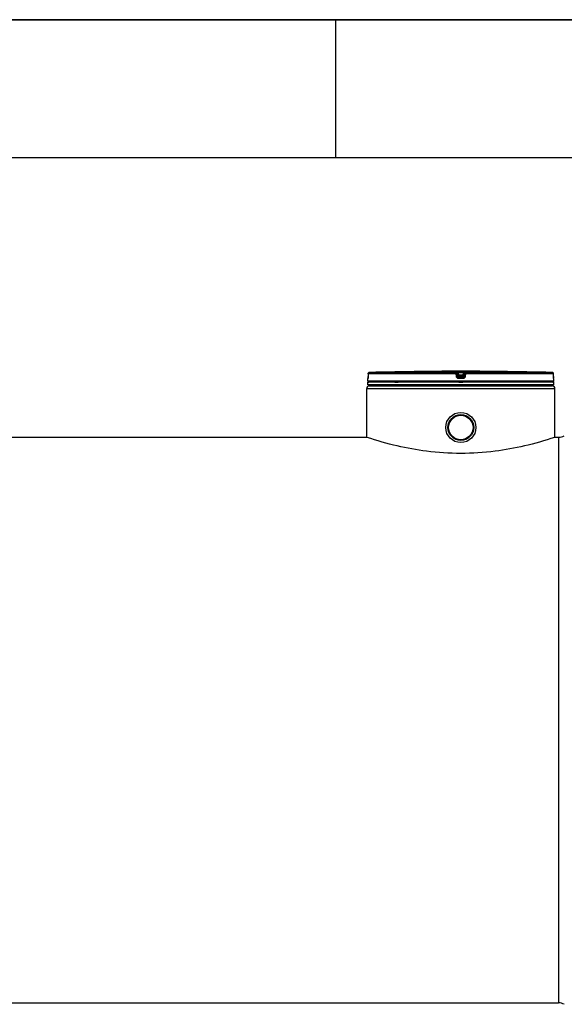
# Model space of a CAD drawing. Header units: millimetres. Extents: x 0 to 297, y 0 to 210.
# Tile 18 of 30: x 126 to 165, y 139 to 210. Entities that reach past the tile are written whole.
import ezdxf

# ---------------------------------------------------------------- set-up
doc = ezdxf.new("R2010")
doc.units = ezdxf.units.MM
doc.header["$LTSCALE"] = 16.335
doc.layers.get('0').update_dxf_attribs({"linetype": 'CONTINUOUS'})
doc.layers.add('01_GLOBAL', color=7, linetype='CONTINUOUS')
doc.layers.add('AXES_REF', color=7, linetype='CONTINUOUS')

# ---------------------------------------------------------------- blocks, each defined once
blk = doc.blocks.new('MARGEA4_BL0', base_point=(148.514, 105.014))
at = {"color": 7, "linetype": 'Continuous'}
for p, q in [((297.014, 210.014), (0.014, 210.014)), ((148.514, 210.014), (148.514, 200.014)), ((287.014, 200.014), (10.014, 200.014))]:
    blk.add_line(p, q, dxfattribs=at)

msp = doc.modelspace()

# ---------------------------------------------------------------- linework, layer by layer
at = {"color": 7, "linetype": 'Continuous'}
for p, q in [((0, 210), (297, 210)), ((154.847, 184.569), (154.67, 184.567)), ((154.796, 184.568), (154.773, 184.568)), ((154.847, 184.569), (154.846, 184.569)), ((154.847, 184.569), (154.847, 184.569)), ((160.336, 184.569), (160.335, 184.569)), ((160.336, 184.569), (160.335, 184.569)), ((160.512, 184.567), (160.336, 184.569)), ((160.342, 184.569), (160.336, 184.569)), ((160.397, 184.568), (160.342, 184.569)), ((160.422, 184.568), (160.397, 184.568)), ((150.873, 183.876), (150.873, 184.055)), ((164.309, 183.788), (150.873, 183.788)), ((150.873, 183.611), (150.873, 183.788)), ((150.879, 184.115), (150.878, 184.105)), ((150.878, 184.105), (150.878, 184.097)), ((150.878, 184.097), (150.878, 184.089)), ((150.88, 184.138), (150.879, 184.126)), ((150.879, 184.126), (150.879, 184.115)), ((150.881, 184.194), (150.88, 184.179)), ((150.88, 184.179), (150.88, 184.165)), ((150.88, 184.165), (150.88, 184.151)), ((150.88, 184.151), (150.88, 184.138)), ((150.882, 184.41), (150.881, 184.211)), ((150.881, 184.211), (150.881, 184.194)), ((150.908, 183.788), (150.908, 183.792)), ((164.273, 183.788), (164.273, 183.792)), ((164.301, 184.2), (164.3, 184.41)), ((164.301, 184.189), (164.301, 184.203)), ((164.302, 184.174), (164.301, 184.192)), ((164.302, 184.161), (164.302, 184.178)), ((164.302, 184.148), (164.302, 184.164)), ((164.302, 184.136), (164.302, 184.152)), ((164.303, 184.125), (164.302, 184.139)), ((164.303, 184.115), (164.303, 184.128)), ((164.304, 184.106), (164.303, 184.118)), ((164.304, 184.098), (164.303, 184.108)), ((164.304, 184.09), (164.304, 184.1)), ((164.305, 184.086), (164.304, 184.092)), ((164.305, 184.082), (164.304, 184.087)), ((164.305, 184.078), (164.305, 184.083)), ((164.309, 183.876), (164.309, 184.055)), ((164.309, 183.611), (164.309, 183.788)), ((164.309, 183.611), (150.873, 183.611)), ((150.962, 183.523), (150.962, 183.611)), ((150.962, 183.523), (164.22, 183.523)), ((164.22, 183.523), (164.22, 183.611)), ((85.462, 179.81), (150.785, 179.81)), ((150.811, 179.802), (150.785, 179.81)), ((164.397, 179.81), (164.371, 179.802)), ((164.397, 179.81), (164.662, 179.81))]:
    msp.add_line(p, q, dxfattribs=at)
at = {"color": 9, "linetype": 'Continuous'}
for p, q in [((157.248, 184.497), (150.968, 184.497)), ((157.248, 184.497), (157.248, 184.567)), ((157.335, 184.42), (157.335, 184.489)), ((157.36, 184.291), (157.335, 184.489)), ((157.426, 184.569), (157.426, 184.479)), ((157.426, 184.569), (157.591, 184.569)), ((157.448, 184.302), (157.426, 184.479)), ((157.756, 184.479), (157.426, 184.479)), ((157.591, 184.569), (157.756, 184.569)), ((157.756, 184.479), (157.734, 184.302)), ((157.756, 184.569), (157.756, 184.479)), ((157.846, 184.489), (157.822, 184.291)), ((157.846, 184.489), (157.846, 184.42)), ((157.934, 184.567), (157.934, 184.497)), ((164.214, 184.497), (157.934, 184.497)), ((160.335, 184.569), (160.335, 184.569)), ((150.875, 184.055), (150.873, 184.055)), ((164.309, 183.876), (150.873, 183.876)), ((150.882, 184.409), (150.881, 184.21)), ((150.881, 184.21), (150.881, 184.211)), ((150.882, 184.409), (150.882, 184.41)), ((157.243, 184.409), (150.882, 184.409)), ((150.908, 183.792), (150.937, 183.792)), ((152.824, 183.792), (153.066, 183.792)), ((157.268, 184.21), (157.243, 184.409)), ((157.36, 184.221), (157.335, 184.42)), ((157.36, 184.291), (157.36, 184.221)), ((157.36, 184.291), (157.361, 184.285)), ((157.591, 184.055), (157.446, 184.055)), ((157.447, 184.213), (157.448, 184.213)), ((157.734, 184.302), (157.448, 184.302)), ((157.448, 184.302), (157.448, 184.144)), ((157.734, 184.213), (157.448, 184.213)), ((157.591, 184.144), (157.448, 184.144)), ((157.45, 183.792), (157.732, 183.792)), ((157.734, 184.144), (157.591, 184.144)), ((157.736, 184.055), (157.591, 184.055)), ((157.734, 184.144), (157.734, 184.302)), ((157.735, 184.213), (157.734, 184.213)), ((157.822, 184.291), (157.821, 184.285)), ((157.846, 184.42), (157.822, 184.221)), ((157.822, 184.221), (157.822, 184.291)), ((157.939, 184.409), (157.914, 184.21)), ((164.3, 184.409), (157.939, 184.409)), ((164.245, 183.792), (164.273, 183.792)), ((164.3, 184.409), (164.3, 184.41)), ((164.301, 184.21), (164.3, 184.409)), ((164.301, 184.21), (164.301, 184.211)), ((164.309, 184.055), (164.307, 184.055)), ((164.662, 179.81), (164.662, 138.902))]:
    msp.add_line(p, q, dxfattribs=at)
at = {"color": 7, "linetype": 'Continuous'}
for points in [[(154.773, 184.568), (154.746, 184.567), (154.732, 184.567), (154.717, 184.567)], [(154.846, 184.569), (154.806, 184.568), (154.796, 184.568)], [(150.878, 184.089), (150.877, 184.083), (150.877, 184.08), (150.877, 184.077), (150.877, 184.075), (150.877, 184.073), (150.876, 184.072), (150.876, 184.071), (150.876, 184.071)], [(164.305, 184.072), (164.305, 184.072), (164.306, 184.071), (164.306, 184.07), (164.306, 184.07), (164.306, 184.071), (164.306, 184.072), (164.305, 184.073), (164.305, 184.074), (164.305, 184.076), (164.305, 184.078)]]:
    msp.add_lwpolyline(points, dxfattribs=at)
for radius in [1.087, 0.933]:
    msp.add_circle((157.591, 180.517), radius, dxfattribs=at)
for centre, radius, start, end in [((150.97, 184.409), 0.0884, 91.48637, 179.62893), ((157.591, -70.743), 255.326, 90.65549, 91.48637), ((157.591, -70.739), 255.323, 89.3842, 90.6158), ((157.591, -70.739), 255.323, 88.51363, 89.34452), ((164.212, 184.409), 0.0884, 0.47139, 88.50968), ((150.962, 184.055), 0.0884, 162.87448, 180), ((150.962, 183.876), 0.0884, 180, 235.73564), ((150.931, 183.792), 0.023, 148.62171, 180), ((164.22, 183.876), 0.0884, 304.26436, 360), ((164.25, 183.792), 0.023, 0, 31.37829), ((164.22, 184.055), 0.0884, 0, 17.12565), ((164.662, 180.694), 0.884, 270, 298.07249), ((164.662, 138.018), 0.884, 61.92751, 90)]:
    msp.add_arc(centre, radius, start, end, dxfattribs=at)
at = {"color": 9, "linetype": 'Continuous'}
for centre, radius, start, end in [((150.97, 184.41), 0.0872, 111.89615, 113.75107), ((150.97, 184.409), 0.0884, 106.34007, 111.88872), ((150.971, 184.408), 0.0892, 102.40753, 106.3459), ((150.971, 184.408), 0.0891, 98.98398, 102.40912), ((150.97, 184.41), 0.0877, 91.51272, 99.00012), ((164.212, 184.41), 0.0877, 81.1124, 88.48797), ((164.211, 184.408), 0.089, 79.42687, 81.12919), ((164.211, 184.408), 0.0892, 73.84944, 79.42649), ((164.211, 184.408), 0.0889, 72.25551, 73.84867), ((164.212, 184.41), 0.0878, 65.31722, 72.26949), ((164.212, 184.41), 0.0878, 58.46483, 65.29406), ((150.963, 184.055), 0.0884, 169.25754, 179.96117), ((147.857, 184.225), 3.024, 357.85236, 359.726), ((158.309, 177.399), 6.957, 97.11147, 97.47559), ((156.873, 177.399), 6.957, 82.52441, 82.88853), ((167.368, 184.225), 3.067, 180.28324, 182.05321), ((164.219, 184.055), 0.0884, 0.03872, 10.74603)]:
    msp.add_arc(centre, radius, start, end, dxfattribs=at)
for points in [[(150.882, 184.409), (150.882, 184.441), (150.905, 184.477), (150.935, 184.49)], [(157.248, 184.567), (157.287, 184.567), (157.331, 184.528), (157.335, 184.489)], [(157.248, 184.497), (157.287, 184.497), (157.331, 184.459), (157.335, 184.42)], [(157.934, 184.567), (157.895, 184.567), (157.851, 184.528), (157.846, 184.489)], [(157.846, 184.42), (157.851, 184.459), (157.895, 184.497), (157.934, 184.497)], [(164.3, 184.409), (164.3, 184.438), (164.282, 184.469), (164.258, 184.484)], [(157.448, 184.144), (157.409, 184.144), (157.365, 184.182), (157.36, 184.221)], [(157.822, 184.221), (157.817, 184.182), (157.773, 184.144), (157.734, 184.144)]]:
    msp.add_open_spline(points, degree=3, dxfattribs=at)
for points, knots in [([(157.243, 184.409), (157.243, 184.43), (157.25, 184.454), (157.24, 184.493), (157.248, 184.497)], [0, 0, 0, 0, 0.696676, 1, 1, 1, 1]), ([(157.248, 184.567), (157.248, 184.571), (157.276, 184.562), (157.303, 184.571), (157.363, 184.567), (157.403, 184.569), (157.426, 184.569)], [0, 0, 0, 0, 0.076793, 0.294399, 0.618544, 1, 1, 1, 1]), ([(157.335, 184.489), (157.335, 184.492), (157.35, 184.485), (157.373, 184.489), (157.405, 184.482), (157.426, 184.479)], [0, 0, 0, 0, 0.078331, 0.297814, 1, 1, 1, 1]), ([(157.756, 184.569), (157.779, 184.569), (157.819, 184.567), (157.879, 184.571), (157.906, 184.562), (157.934, 184.571), (157.934, 184.567)], [0, 0, 0, 0, 0.38169, 0.705926, 0.923307, 1, 1, 1, 1]), ([(157.756, 184.479), (157.777, 184.482), (157.809, 184.489), (157.832, 184.485), (157.846, 184.492), (157.846, 184.489)], [0, 0, 0, 0, 0.703406, 0.922256, 1, 1, 1, 1]), ([(157.939, 184.409), (157.939, 184.43), (157.932, 184.454), (157.942, 184.493), (157.934, 184.497)], [0, 0, 0, 0, 0.696676, 1, 1, 1, 1]), ([(150.879, 184.111), (150.878, 184.098), (150.872, 184.085), (150.88, 184.055), (150.875, 184.055)], [0, 0, 0, 0, 0.737028, 1, 1, 1, 1]), ([(157.243, 184.409), (157.255, 184.411), (157.276, 184.414), (157.307, 184.415), (157.321, 184.422), (157.336, 184.418), (157.335, 184.42)], [0, 0, 0, 0, 0.377925, 0.702743, 0.921906, 1, 1, 1, 1]), ([(157.268, 184.21), (157.29, 184.213), (157.32, 184.22), (157.347, 184.217), (157.359, 184.223), (157.36, 184.221)], [0, 0, 0, 0, 0.703014, 0.921992, 1, 1, 1, 1]), ([(157.446, 184.055), (157.404, 184.055), (157.317, 184.086), (157.274, 184.169), (157.268, 184.21)], [0, 0, 0, 0, 0.499748, 1, 1, 1, 1]), ([(157.404, 184.297), (157.393, 184.295), (157.384, 184.289), (157.36, 184.295), (157.36, 184.291)], [0, 0, 0, 0, 0.730974, 1, 1, 1, 1]), ([(157.446, 184.055), (157.446, 184.076), (157.452, 184.103), (157.442, 184.137), (157.448, 184.144)], [0, 0, 0, 0, 0.697837, 1, 1, 1, 1]), ([(157.736, 184.055), (157.736, 184.076), (157.73, 184.103), (157.74, 184.137), (157.734, 184.144)], [0, 0, 0, 0, 0.697838, 1, 1, 1, 1]), ([(157.914, 184.21), (157.908, 184.169), (157.865, 184.087), (157.778, 184.055), (157.736, 184.055)], [0, 0, 0, 0, 0.498891, 1, 1, 1, 1]), ([(157.822, 184.291), (157.822, 184.295), (157.798, 184.289), (157.788, 184.295), (157.778, 184.297)], [0, 0, 0, 0, 0.269026, 1, 1, 1, 1]), ([(157.914, 184.21), (157.892, 184.213), (157.862, 184.22), (157.834, 184.217), (157.823, 184.223), (157.822, 184.221)], [0, 0, 0, 0, 0.703014, 0.921992, 1, 1, 1, 1]), ([(157.939, 184.409), (157.927, 184.411), (157.906, 184.414), (157.875, 184.415), (157.861, 184.422), (157.846, 184.418), (157.846, 184.42)], [0, 0, 0, 0, 0.377925, 0.702743, 0.921906, 1, 1, 1, 1]), ([(164.307, 184.055), (164.302, 184.055), (164.31, 184.088), (164.304, 184.101), (164.303, 184.116)], [0, 0, 0, 0, 0.262647, 1, 1, 1, 1])]:
    msp.add_open_spline(points, degree=3, knots=knots, dxfattribs=at)
at = {"color": 7, "linetype": 'Continuous'}
for points in [[(157.361, 184.285), (157.368, 184.248), (157.41, 184.214), (157.447, 184.213)], [(157.821, 184.285), (157.814, 184.248), (157.772, 184.214), (157.735, 184.213)]]:
    msp.add_open_spline(points, degree=3, dxfattribs=at)
msp.add_open_spline([(164.371, 179.802), (163.655, 179.564), (162.235, 179.159), (159.967, 178.745), (157.591, 178.591), (155.215, 178.745), (152.947, 179.159), (151.527, 179.564), (150.811, 179.802)], degree=3, knots=[0, 0, 0, 0, 0.164039, 0.320141, 0.5, 0.679859, 0.835961, 1, 1, 1, 1], dxfattribs=at)
at = {"layer": '01_GLOBAL', "color": 9, "linetype": 'Continuous'}
msp.add_line((150.785, 183.346), (164.397, 183.346), dxfattribs=at)
at = {"layer": '01_GLOBAL', "color": 7, "linetype": 'Continuous'}
for p, q in [((150.785, 179.81), (150.785, 183.346)), ((150.962, 183.523), (164.22, 183.523)), ((164.397, 179.81), (164.397, 183.346))]:
    msp.add_line(p, q, dxfattribs=at)
for centre, start, end in [((150.962, 183.346), 90, 180), ((164.22, 183.346), 0, 90)]:
    msp.add_arc(centre, 0.177, start, end, dxfattribs=at)
at = {"layer": 'AXES_REF', "color": 7, "linetype": 'Continuous'}
msp.add_line((85.462, 138.902), (164.662, 138.902), dxfattribs=at)
for radius in [0.928, 0.884]:
    msp.add_circle((157.591, 180.517), radius, dxfattribs=at)

# ---------------------------------------------------------------- block references
at = {"color": 7, "linetype": 'Continuous'}
msp.add_blockref('MARGEA4_BL0', (148.514, 105.014), dxfattribs=at)

doc.saveas('drawing.dxf')
